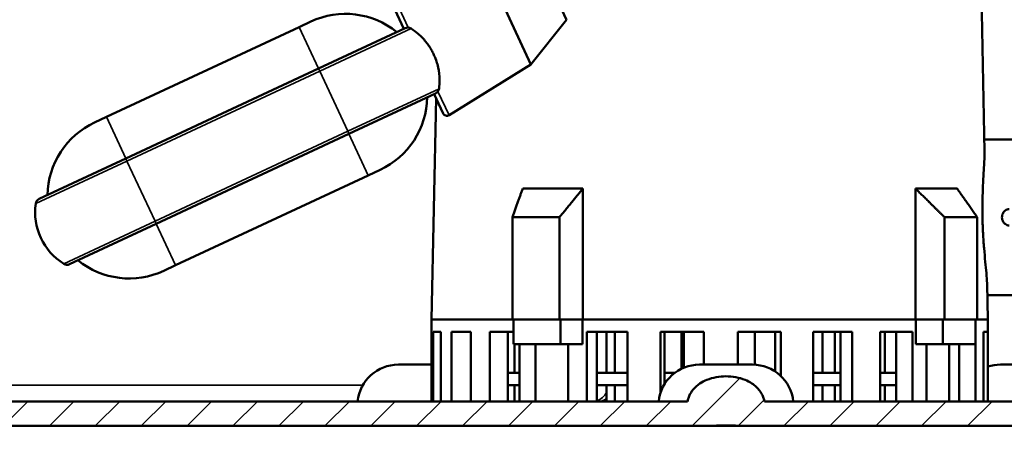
# Model space of a CAD drawing. Header units: millimetres. Extents: x 0 to 2103, y 0 to 1485.
# Tile 12 of 65: x 803 to 1044, y 501 to 607. Entities that reach past the tile are written whole.
import ezdxf

# ---------------------------------------------------------------- set-up
doc = ezdxf.new("R2010")
doc.units = ezdxf.units.MM
doc.header["$LTSCALE"] = 2.5
for name, color, linetype, lineweight in [('AM_0', 7, 'Continuous', 50), ('AM_4', 7, 'Continuous', 35), ('AM_5', 7, 'Continuous', 35), ('AM_8', 7, 'Continuous', 25)]:
    doc.layers.add(name, color=color, linetype=linetype, lineweight=lineweight)
doc.styles.add('7 mm', font='arial.ttf')
doc.dimstyles.new('Schriftgröße 7', dxfattribs={"dimscale": 2.5, "dimtxt": 7, "dimasz": 2.5, "dimexe": 1.5, "dimexo": 1, "dimgap": 0.7, "dimtad": 1, "dimrnd": 1e-08, "dimtxsty": '7 mm', "dimcen": 0.09, "dimdle": 10, "dimclrd": 256, "dimclre": 256, "dimclrt": 7, "dimadec": 1, "dimazin": 2, "dimtfac": 0.357143, "dimtdec": 3, "dimtmove": 0, "dimatfit": 3, "dimfxl": 1, "dimtolj": 1, "dimtzin": 0, "dimlwd": -1, "dimlwe": -1, "dimarcsym": 0})

# ---------------------------------------------------------------- blocks, each defined once
blk = doc.blocks.new('*D64')
at = {"layer": 'AM_5', "transparency": 16777216}
for p, q in [((833.4, 939.37), (685.15, 939.37)), ((688.9, 933.12), (688.9, 513.62)), ((783.4, 507.37), (685.15, 507.37))]:
    blk.add_line(p, q, dxfattribs=at)
for points in [[(687.86, 933.12), (689.94, 933.12), (688.9, 939.37)], [(687.86, 513.62), (689.94, 513.62), (688.9, 507.37)]]:
    blk.add_solid(points, dxfattribs=at)
at = {"layer": 'Defpoints', "color": 0, "transparency": 16777216}
for p in [(835.9, 939.37), (688.9, 507.37), (785.9, 507.37)]:
    blk.add_point(p, dxfattribs=at)
at = {"layer": 'AM_5', "color": 7, "transparency": 16777216, "insert": (678.21, 703.77), "char_height": 17.5, "attachment_point": 4, "rotation": 90, "style": '7 mm'}
blk.add_mtext('\\A1;432', dxfattribs=at)
blk = doc.blocks.new('*D65')
at = {"layer": 'AM_5', "transparency": 16777216}
for p, q in [((775.9, 514.87), (775.9, 448.62)), ((1175.9, 514.87), (1175.9, 448.62)), ((782.15, 452.37), (1169.65, 452.37))]:
    blk.add_line(p, q, dxfattribs=at)
for points in [[(782.15, 453.41), (782.15, 451.32), (775.9, 452.37)], [(1169.65, 453.41), (1169.65, 451.32), (1175.9, 452.37)]]:
    blk.add_solid(points, dxfattribs=at)
at = {"layer": 'Defpoints', "color": 0, "transparency": 16777216}
for p in [(775.9, 517.37), (1175.9, 517.37), (1175.9, 452.37)]:
    blk.add_point(p, dxfattribs=at)
at = {"layer": 'AM_5', "color": 7, "transparency": 16777216, "insert": (956.24, 463.05), "char_height": 17.5, "attachment_point": 4, "style": '7 mm'}
blk.add_mtext('\\A1;400', dxfattribs=at)

msp = doc.modelspace()

# ---------------------------------------------------------------- hatches: boundary and pattern name
at = {"layer": 'AM_8'}
h = msp.add_hatch(dxfattribs=at)
h.set_pattern_fill('ANSI31', color=256, scale=63.5, style=0)
h.set_pattern_definition([(45, (0, 0), (-5.61266, 5.61266), [])])
edge = h.paths.add_edge_path()
edge.add_ellipse((850.3968, 909.3655), major_axis=(-2, 0), ratio=1, start_angle=0, end_angle=90)
edge.add_line((850.3968, 907.3655), (856.985, 907.3655))
edge.add_spline(control_points=[(856.985, 907.3655), (857.2798, 907.3655), (857.6279, 907.3028), (858.1611, 907.0991), (858.4448, 906.9281), (858.8348, 906.5696), (859.0162, 906.325), (859.2168, 905.8782), (859.2777, 905.6015), (859.2777, 905.3655)], knot_values=[0.31748805, 0.31748805, 0.31748805, 0.31748805, 0.4059175, 0.4059175, 0.48871987, 0.48871987, 0.56484395, 0.56484395, 0.63566172, 0.63566172, 0.63566172, 0.63566172], degree=3, periodic=0)
edge.add_line((859.2777, 905.3655), (859.2777, 902.3655))
edge.add_spline(control_points=[(859.2777, 902.3655), (859.2777, 902.1297), (859.3386, 901.8533), (859.5389, 901.4068), (859.7201, 901.1625), (860.1105, 900.8038), (860.3951, 900.6329), (860.9318, 900.4283), (861.2836, 900.3655), (861.5814, 900.3655)], knot_values=[0, 0, 0, 0, 0.07074831, 0.07074831, 0.1468011, 0.1468011, 0.22979095, 0.22979095, 0.31912671, 0.31912671, 0.31912671, 0.31912671], degree=3, periodic=0)
edge.add_line((861.5814, 900.3655), (867.3933, 900.3655))
edge.add_spline(control_points=[(867.3933, 900.3655), (867.6972, 900.3655), (868.0563, 900.3019), (868.6041, 900.0956), (868.8949, 899.9236), (869.2925, 899.5633), (869.477, 899.3191), (869.6797, 898.8739), (869.7412, 898.5997), (869.7412, 898.3655)], knot_values=[0.32147905, 0.32147905, 0.32147905, 0.32147905, 0.41265072, 0.41265072, 0.49709843, 0.49709843, 0.57361002, 0.57361002, 0.64386812, 0.64386812, 0.64386812, 0.64386812], degree=3, periodic=0)
edge.add_line((869.7412, 898.3655), (869.7412, 877.3655))
edge.add_spline(control_points=[(869.7412, 877.3655), (869.7412, 876.7825), (869.8054, 876.1469), (870.0785, 874.9073), (870.2873, 874.3031), (870.7911, 873.1943), (871.1419, 872.5937), (871.9682, 871.4841), (872.4432, 870.9747), (873.441, 870.073), (874.0655, 869.609), (875.3968, 868.8169), (876.1033, 868.4883), (877.5121, 867.9627), (878.3512, 867.7312), (880.059, 867.4328), (880.9276, 867.3655), (881.7214, 867.3655)], knot_values=[0, 0, 0, 0, 0.17490125, 0.17490125, 0.34980251, 0.34980251, 0.54027679, 0.54027679, 0.73075108, 0.73075108, 0.94372192, 0.94372192, 1.15669276, 1.15669276, 1.39482562, 1.39482562, 1.63295848, 1.63295848, 1.63295848, 1.63295848], degree=3, periodic=0)
edge.add_line((881.7214, 867.3655), (881.7214, 864.3655))
edge.add_line((881.7214, 864.3655), (870.5341, 864.3655))
edge.add_spline(control_points=[(870.5341, 864.3655), (869.5176, 864.9835), (868.5662, 865.7018), (867.0142, 867.1184), (866.2626, 867.9337), (864.9568, 869.7075), (864.4033, 870.6665), (863.6049, 872.4427), (863.2731, 873.4145), (862.8393, 875.4076), (862.7376, 876.4289), (862.7376, 877.3655)], knot_values=[-1.49559584, -1.49559584, -1.49559584, -1.49559584, -1.16842364, -1.16842364, -0.86519482, -0.86519482, -0.56196601, -0.56196601, -0.28098301, -0.28098301, 0, 0, 0, 0], degree=3, periodic=0)
edge.add_line((862.7376, 877.3655), (862.7376, 894.3655))
edge.add_line((862.7376, 894.3655), (861.5814, 894.3655))
edge.add_spline(control_points=[(861.5814, 894.3655), (860.988, 894.3655), (860.3389, 894.4181), (859.064, 894.6491), (858.4381, 894.8276), (857.3714, 895.2361), (856.8282, 895.4964), (855.8068, 896.1217), (855.3288, 896.4869), (854.5553, 897.2027), (854.1827, 897.6127), (853.5358, 898.5033), (853.2618, 898.984), (852.864, 899.8776), (852.698, 900.3691), (852.5543, 901.0363), (852.5248, 901.2012), (852.5013, 901.3655)], knot_values=[-1.27226412, -1.27226412, -1.27226412, -1.27226412, -1.09422792, -1.09422792, -0.91619172, -0.91619172, -0.7515338, -0.7515338, -0.58687588, -0.58687588, -0.43536713, -0.43536713, -0.28385837, -0.28385837, -0.14192918, -0.14192918, -0.09582796, -0.09582796, -0.09582796, -0.09582796], degree=3, periodic=0)
edge.add_line((852.5013, 901.3655), (850.3968, 901.3655))
edge.add_ellipse((850.3968, 909.3655), major_axis=(0, -8), ratio=1, start_angle=270, end_angle=360, ccw=False)
edge.add_line((842.3968, 909.3655), (842.3968, 911.3655))
edge.add_line((842.3968, 911.3655), (835.3968, 911.3655))
edge.add_ellipse((835.3968, 919.3655), major_axis=(0, -8), ratio=1, start_angle=270.094166, end_angle=360, ccw=False)
edge.add_line((827.3968, 919.3523), (816.454, 889.2873))
edge.add_ellipse((807.9968, 892.3655), major_axis=(8.4572, -3.0782), ratio=1, start_angle=290, end_angle=360, ccw=False)
edge.add_line((807.9968, 883.3655), (784.5968, 883.3655))
edge.add_ellipse((784.5968, 892.3655), major_axis=(0, -9), ratio=1, start_angle=335.311988, end_angle=360, ccw=False)
edge.add_ellipse((770.8968, 879.4787), major_axis=(9.9409, 4.7094), ratio=1, start_angle=334.651281, end_angle=360, ccw=False)
edge.add_line((781.8968, 879.4787), (781.8968, 517.3655))
edge.add_ellipse((785.8968, 517.3655), major_axis=(-4, 0), ratio=1, start_angle=0, end_angle=90)
edge.add_line((785.8968, 513.3655), (966.4974, 513.3655))
edge.add_spline(control_points=[(966.4974, 513.3655), (966.5474, 513.6496), (966.6191, 513.928), (966.8008, 514.4827), (966.9357, 514.8066), (967.2603, 515.4261), (967.4499, 515.7217), (967.885, 516.3077), (968.1841, 516.6436), (968.8401, 517.2542), (969.1969, 517.5291), (970.0314, 518.0846), (970.6622, 518.4121), (971.9087, 518.9199), (972.7013, 519.149), (974.3187, 519.442), (975.1432, 519.5069), (976.6503, 519.5069), (977.4748, 519.442), (979.0922, 519.149), (979.8849, 518.9199), (981.1313, 518.4121), (981.7622, 518.0846), (982.5966, 517.5291), (982.9534, 517.2542), (983.6095, 516.6436), (983.9085, 516.3077), (984.3437, 515.7217), (984.5332, 515.4261), (984.8578, 514.8066), (984.9927, 514.4827), (985.1744, 513.928), (985.2462, 513.6496), (985.2961, 513.3655)], knot_values=[1.33568633, 1.33568633, 1.33568633, 1.33568633, 1.41486401, 1.41486401, 1.51079485, 1.51079485, 1.60672569, 1.60672569, 1.72977229, 1.72977229, 1.8528189, 1.8528189, 2.03051262, 2.03051262, 2.25658575, 2.25658575, 2.48265888, 2.48265888, 2.708732, 2.708732, 2.93480513, 2.93480513, 3.11249885, 3.11249885, 3.23554546, 3.23554546, 3.35859206, 3.35859206, 3.4545229, 3.4545229, 3.55045374, 3.55045374, 3.62963143, 3.62963143, 3.62963143, 3.62963143], degree=3, periodic=0)
edge.add_line((985.2961, 513.3655), (1165.8968, 513.3655))
edge.add_ellipse((1165.8968, 517.3655), major_axis=(0, -4), ratio=1, start_angle=0, end_angle=90)
edge.add_line((1169.8968, 517.3655), (1169.8968, 879.4787))
edge.add_ellipse((1180.8968, 879.4787), major_axis=(-11, 0), ratio=1, start_angle=334.651281, end_angle=360, ccw=False)
edge.add_ellipse((1167.1968, 892.3655), major_axis=(3.7591, -8.1774), ratio=1, start_angle=335.311988, end_angle=360, ccw=False)
edge.add_line((1167.1968, 883.3655), (1143.7968, 883.3655))
edge.add_ellipse((1143.7968, 892.3655), major_axis=(0, -9), ratio=1, start_angle=290, end_angle=360, ccw=False)
edge.add_line((1135.3395, 889.2873), (1124.3968, 919.3523))
edge.add_ellipse((1116.3968, 919.3655), major_axis=(8, -0.0131), ratio=1, start_angle=270.094166, end_angle=360, ccw=False)
edge.add_line((1116.3968, 911.3655), (1109.3968, 911.3655))
edge.add_line((1109.3968, 911.3655), (1109.3968, 909.3655))
edge.add_ellipse((1101.3968, 909.3655), major_axis=(8, 0), ratio=1, start_angle=270, end_angle=360, ccw=False)
edge.add_line((1101.3968, 901.3655), (1099.2922, 901.3655))
edge.add_spline(control_points=[(1099.2922, 901.3655), (1099.2687, 901.2012), (1099.2393, 901.0363), (1099.0955, 900.3691), (1098.9295, 899.8776), (1098.5318, 898.984), (1098.2577, 898.5033), (1097.6108, 897.6127), (1097.2382, 897.2027), (1096.4647, 896.4869), (1095.9867, 896.1217), (1094.9653, 895.4964), (1094.4222, 895.2361), (1093.3554, 894.8276), (1092.7296, 894.6491), (1091.4546, 894.4181), (1090.8056, 894.3655), (1090.2121, 894.3655)], knot_values=[0.09582796, 0.09582796, 0.09582796, 0.09582796, 0.14192918, 0.14192918, 0.28385837, 0.28385837, 0.43536713, 0.43536713, 0.58687588, 0.58687588, 0.7515338, 0.7515338, 0.91619172, 0.91619172, 1.09422792, 1.09422792, 1.27226412, 1.27226412, 1.27226412, 1.27226412], degree=3, periodic=0)
edge.add_line((1090.2121, 894.3655), (1089.0559, 894.3655))
edge.add_line((1089.0559, 894.3655), (1089.0559, 877.3655))
edge.add_spline(control_points=[(1089.0559, 877.3655), (1089.0559, 876.4289), (1088.9542, 875.4076), (1088.5204, 873.4145), (1088.1886, 872.4427), (1087.3902, 870.6665), (1086.8367, 869.7075), (1085.5309, 867.9337), (1084.7793, 867.1184), (1083.2273, 865.7018), (1082.2759, 864.9835), (1081.2595, 864.3655)], knot_values=[0, 0, 0, 0, 0.28098301, 0.28098301, 0.56196601, 0.56196601, 0.86519482, 0.86519482, 1.16842364, 1.16842364, 1.49559584, 1.49559584, 1.49559584, 1.49559584], degree=3, periodic=0)
edge.add_line((1081.2595, 864.3655), (1070.0721, 864.3655))
edge.add_line((1070.0721, 864.3655), (1070.0721, 867.3655))
edge.add_spline(control_points=[(1070.0721, 867.3655), (1070.8659, 867.3655), (1071.7345, 867.4328), (1073.4423, 867.7312), (1074.2814, 867.9627), (1075.6903, 868.4883), (1076.3967, 868.8169), (1077.728, 869.609), (1078.3525, 870.073), (1079.3503, 870.9747), (1079.8253, 871.4841), (1080.6516, 872.5937), (1081.0025, 873.1943), (1081.5062, 874.3031), (1081.715, 874.9073), (1081.9881, 876.1469), (1082.0523, 876.7825), (1082.0523, 877.3655)], knot_values=[-1.63295848, -1.63295848, -1.63295848, -1.63295848, -1.39482562, -1.39482562, -1.15669276, -1.15669276, -0.94372192, -0.94372192, -0.73075108, -0.73075108, -0.54027679, -0.54027679, -0.34980251, -0.34980251, -0.17490125, -0.17490125, 0, 0, 0, 0], degree=3, periodic=0)
edge.add_line((1082.0523, 877.3655), (1082.0523, 898.3655))
edge.add_spline(control_points=[(1082.0523, 898.3655), (1082.0523, 898.5997), (1082.1138, 898.8739), (1082.3166, 899.3191), (1082.501, 899.5633), (1082.8987, 899.9236), (1083.1894, 900.0956), (1083.7372, 900.3019), (1084.0963, 900.3655), (1084.4002, 900.3655)], knot_values=[-0.64386812, -0.64386812, -0.64386812, -0.64386812, -0.57361002, -0.57361002, -0.49709843, -0.49709843, -0.41265072, -0.41265072, -0.32147905, -0.32147905, -0.32147905, -0.32147905], degree=3, periodic=0)
edge.add_line((1084.4002, 900.3655), (1090.2121, 900.3655))
edge.add_spline(control_points=[(1090.2121, 900.3655), (1090.5099, 900.3655), (1090.8617, 900.4283), (1091.3984, 900.6329), (1091.683, 900.8038), (1092.0734, 901.1625), (1092.2546, 901.4068), (1092.455, 901.8533), (1092.5158, 902.1297), (1092.5158, 902.3655)], knot_values=[-0.31912671, -0.31912671, -0.31912671, -0.31912671, -0.22979095, -0.22979095, -0.1468011, -0.1468011, -0.07074831, -0.07074831, 0, 0, 0, 0], degree=3, periodic=0)
edge.add_line((1092.5158, 902.3655), (1092.5158, 905.3655))
edge.add_spline(control_points=[(1092.5158, 905.3655), (1092.5158, 905.6015), (1092.5768, 905.8782), (1092.7774, 906.325), (1092.9588, 906.5696), (1093.3487, 906.9281), (1093.6324, 907.0991), (1094.1656, 907.3028), (1094.5137, 907.3655), (1094.8085, 907.3655)], knot_values=[-0.63566172, -0.63566172, -0.63566172, -0.63566172, -0.56484395, -0.56484395, -0.48871987, -0.48871987, -0.4059175, -0.4059175, -0.31748805, -0.31748805, -0.31748805, -0.31748805], degree=3, periodic=0)
edge.add_line((1094.8085, 907.3655), (1101.3968, 907.3655))
edge.add_ellipse((1101.3968, 909.3655), major_axis=(0, -2), ratio=1, start_angle=0, end_angle=90)
edge.add_line((1103.3968, 909.3655), (1103.3968, 915.3655))
edge.add_ellipse((1105.3968, 915.3655), major_axis=(-2, 0), ratio=1, start_angle=270, end_angle=360, ccw=False)
edge.add_line((1105.3968, 917.3655), (1113.8968, 917.3655))
edge.add_line((1113.8968, 917.3655), (1116.3968, 917.3655))
edge.add_ellipse((1116.3968, 919.3655), major_axis=(0, -2), ratio=1, start_angle=0, end_angle=48.590378)
edge.add_ellipse((1116.3968, 919.3655), major_axis=(1.5, -1.3229), ratio=1, start_angle=0, end_angle=41.409622)
edge.add_line((1118.3968, 919.3655), (1118.3968, 936.3655))
edge.add_ellipse((1121.3968, 936.3655), major_axis=(-3, 0), ratio=1, start_angle=270, end_angle=360, ccw=False)
edge.add_line((1121.3968, 939.3655), (1121.397, 939.3655))
edge.add_ellipse((1121.397, 936.3655), major_axis=(0, 3), ratio=1, start_angle=290, end_angle=360, ccw=False)
edge.add_line((1124.2161, 937.3915), (1140.9777, 891.3394))
edge.add_ellipse((1143.7968, 892.3655), major_axis=(-2.8191, -1.0261), ratio=1, start_angle=0, end_angle=70)
edge.add_line((1143.7968, 889.3655), (1167.1968, 889.3655))
edge.add_ellipse((1167.1968, 892.3655), major_axis=(0, -3), ratio=1, start_angle=0, end_angle=70)
edge.add_line((1170.0158, 891.3394), (1178.7701, 915.3915))
edge.add_ellipse((1181.5892, 914.3655), major_axis=(-2.8191, 1.0261), ratio=1, start_angle=290, end_angle=360, ccw=False)
edge.add_line((1181.5892, 917.3655), (1195.466, 917.3655))
edge.add_ellipse((1195.466, 906.3655), major_axis=(0, 11), ratio=1, start_angle=210, end_angle=360, ccw=False)
edge.add_line((1200.966, 896.8392), (1178.3968, 883.8089))
edge.add_ellipse((1180.8968, 879.4787), major_axis=(-2.5, 4.3301), ratio=1, start_angle=0, end_angle=60)
edge.add_line((1175.8968, 879.4787), (1175.8968, 517.3655))
edge.add_ellipse((1165.8968, 517.3655), major_axis=(10, 0), ratio=1, start_angle=270, end_angle=360, ccw=False)
edge.add_line((1165.8968, 507.3655), (981.1883, 507.3655))
edge.add_spline(control_points=[(981.1883, 507.3655), (980.6886, 507.3655), (980.0891, 507.3806), (978.4357, 507.436), (977.0514, 507.4925), (975.8968, 507.4925), (974.7422, 507.4925), (973.3578, 507.436), (971.7044, 507.3806), (971.105, 507.3655), (970.6053, 507.3655)], knot_values=[-0.49629123, -0.49629123, -0.49629123, -0.49629123, -0.34637833, -0.34637833, 0, 0, 0, 0.34637833, 0.34637833, 0.49629123, 0.49629123, 0.49629123, 0.49629123], degree=3, periodic=0)
edge.add_line((970.6053, 507.3655), (785.8968, 507.3655))
edge.add_ellipse((785.8968, 517.3655), major_axis=(0, -10), ratio=1, start_angle=270, end_angle=360, ccw=False)
edge.add_line((775.8968, 517.3655), (775.8968, 879.4787))
edge.add_ellipse((770.8968, 879.4787), major_axis=(5, 0), ratio=1, start_angle=0, end_angle=60)
edge.add_line((773.3968, 883.8089), (750.8275, 896.8392))
edge.add_ellipse((756.3275, 906.3655), major_axis=(-5.5, -9.5263), ratio=1, start_angle=210, end_angle=360, ccw=False)
edge.add_line((756.3275, 917.3655), (770.2044, 917.3655))
edge.add_ellipse((770.2044, 914.3655), major_axis=(0, 3), ratio=1, start_angle=290, end_angle=360, ccw=False)
edge.add_line((773.0234, 915.3915), (781.7777, 891.3394))
edge.add_ellipse((784.5968, 892.3655), major_axis=(-2.8191, -1.0261), ratio=1, start_angle=0, end_angle=70)
edge.add_line((784.5968, 889.3655), (807.9968, 889.3655))
edge.add_ellipse((807.9968, 892.3655), major_axis=(0, -3), ratio=1, start_angle=0, end_angle=70)
edge.add_line((810.8158, 891.3394), (827.5774, 937.3915))
edge.add_ellipse((830.3965, 936.3655), major_axis=(-2.8191, 1.0261), ratio=1, start_angle=290, end_angle=360, ccw=False)
edge.add_line((830.3965, 939.3655), (830.3968, 939.3655))
edge.add_ellipse((830.3968, 936.3655), major_axis=(0, 3), ratio=1, start_angle=270, end_angle=360, ccw=False)
edge.add_line((833.3968, 936.3655), (833.3968, 919.3655))
edge.add_ellipse((835.3968, 919.3655), major_axis=(-2, 0), ratio=1, start_angle=0, end_angle=41.409622)
edge.add_ellipse((835.3968, 919.3655), major_axis=(-1.5, -1.3229), ratio=1, start_angle=0, end_angle=48.590378)
edge.add_line((835.3968, 917.3655), (837.8968, 917.3655))
edge.add_line((837.8968, 917.3655), (846.3968, 917.3655))
edge.add_ellipse((846.3968, 915.3655), major_axis=(0, 2), ratio=1, start_angle=270, end_angle=360, ccw=False)
edge.add_line((848.3968, 915.3655), (848.3968, 909.3655))
edge = h.paths.add_edge_path(flags=0)
edge.add_ellipse((1167.1968, 892.3655), major_axis=(8.4572, -3.0782), ratio=1, start_angle=358.838466, end_angle=360)
edge.add_line((1175.654, 889.2873), (1183.6898, 911.3655))
edge.add_line((1183.6898, 911.3655), (1195.466, 911.3655))
edge.add_ellipse((1195.466, 906.3655), major_axis=(2.5, -4.3301), ratio=1, start_angle=0, end_angle=150, ccw=False)
edge.add_line((1197.966, 902.0354), (1175.5899, 889.1165))
edge = h.paths.add_edge_path(flags=0)
edge.add_ellipse((784.5968, 892.3655), major_axis=(-8.3931, -3.249), ratio=1, start_angle=358.838466, end_angle=360)
edge.add_line((776.2037, 889.1165), (753.8275, 902.0354))
edge.add_ellipse((756.3275, 906.3655), major_axis=(0, 5), ratio=1, start_angle=0, end_angle=150, ccw=False)
edge.add_line((756.3275, 911.3655), (768.1037, 911.3655))
edge.add_line((768.1037, 911.3655), (776.1395, 889.2873))

# ---------------------------------------------------------------- linework, layer by layer
at = {"layer": 'AM_0'}
for p, q in [((1037.9208, 634.1455), (1039.1094, 574.4191)), ((928.1929, 595.7392), (917.87, 617.8766)), ((936.896, 606.6528), (931.8246, 617.5285)), ((897.1121, 604.4312), (894.9133, 609.1467)), ((871.5296, 604.8597), (824.4016, 582.8836)), ((871.5296, 604.8597), (874.4051, 606.2006)), ((876.2629, 594.7091), (897.4457, 604.5868)), ((936.896, 606.6528), (928.1929, 595.7392)), ((876.2629, 594.7091), (829.1349, 572.7329)), ((928.1929, 595.7392), (908.1822, 583.3373)), ((883.701, 578.758), (904.8838, 588.6358)), ((905.0039, 587.5074), (903.9264, 533.3655)), ((906.7491, 583.7647), (904.5502, 588.4802)), ((821.526, 581.5427), (824.4016, 582.8836)), ((883.701, 578.758), (836.573, 556.7819)), ((1048.8199, 577.3655), (1039.0508, 577.3655)), ((807.9521, 562.8552), (829.1349, 572.7329)), ((888.4343, 568.6074), (841.3063, 546.6312)), ((888.4343, 568.6074), (891.3098, 569.9483)), ((940.9068, 565.3655), (926.1965, 565.3655)), ((940.9068, 533.3655), (940.9068, 565.3655)), ((1022.2531, 533.3655), (1022.2531, 565.3655)), ((1032.4391, 565.3655), (1022.2531, 565.3655)), ((815.3901, 546.9042), (836.573, 556.7819)), ((923.6615, 533.3655), (923.6615, 558.3655)), ((935.1715, 558.3655), (923.6615, 558.3655)), ((935.1715, 533.3655), (935.1715, 558.3655)), ((1029.3329, 533.3655), (1029.3329, 558.3655)), ((1037.3028, 558.3655), (1029.3329, 558.3655)), ((1037.3028, 533.3655), (1037.3028, 558.3655)), ((838.4308, 545.2904), (841.3063, 546.6312)), ((1039.7529, 542.0858), (1039.9264, 533.3655)), ((1048.8199, 539.3655), (1039.807, 539.3655)), ((903.9264, 533.3655), (923.6615, 533.3655)), ((903.9264, 533.3655), (923.6615, 533.3655)), ((903.9264, 533.3655), (903.9264, 513.3655)), ((923.6615, 533.3655), (935.1715, 533.3655)), ((923.9474, 533.3655), (923.9474, 527.3655)), ((940.9068, 533.3655), (935.1715, 533.3655)), ((935.4574, 533.3655), (935.4574, 527.3655)), ((940.7816, 533.3655), (940.7816, 527.3655)), ((940.9068, 533.3655), (1022.2531, 533.3655)), ((940.9068, 533.3655), (1022.2531, 533.3655)), ((1029.3329, 533.3655), (1022.2531, 533.3655)), ((1022.3476, 527.3655), (1022.3476, 533.3655)), ((1028.92, 533.3655), (1028.92, 527.3655)), ((1029.3329, 533.3655), (1037.3028, 533.3655)), ((1036.89, 533.3655), (1036.89, 527.3655)), ((1037.3028, 533.3655), (1039.9264, 533.3655)), ((1037.3028, 533.3655), (1039.9264, 533.3655)), ((1039.9264, 533.3655), (1039.9264, 513.3655)), ((904.2745, 530.3655), (906.1823, 530.3655)), ((904.2745, 513.3655), (904.2745, 530.3655)), ((906.1823, 530.3655), (906.1823, 513.3655)), ((908.7893, 530.3655), (913.517, 530.3655)), ((908.7893, 513.3655), (908.7893, 530.3655)), ((913.517, 530.3655), (913.517, 513.3655)), ((918.1957, 530.3655), (923.9474, 530.3655)), ((918.1957, 513.3655), (918.1957, 530.3655)), ((922.5415, 520.3655), (922.5415, 530.3655)), ((941.9037, 530.3655), (951.818, 530.3655)), ((941.9037, 513.3655), (941.9037, 530.3655)), ((944.332, 520.3655), (944.332, 530.3655)), ((946.6737, 520.3655), (946.6737, 530.3655)), ((948.7162, 520.3655), (948.7162, 530.3655)), ((951.818, 530.3655), (951.818, 513.3655)), ((959.8843, 530.3655), (970.502, 530.3655)), ((959.8843, 515.4499), (959.8843, 530.3655)), ((960.8583, 520.3655), (960.8583, 530.3655)), ((965.0549, 521.3737), (965.0549, 530.3655)), ((965.6107, 521.6211), (965.6107, 530.3655)), ((970.502, 530.3655), (970.502, 522.3655)), ((978.7979, 530.3655), (989.2964, 530.3655)), ((978.7979, 522.3655), (978.7979, 530.3655)), ((982.9945, 522.3476), (982.9945, 530.3655)), ((987.8915, 520.7206), (987.8915, 530.3655)), ((989.2964, 530.3655), (989.2964, 519.6039)), ((997.1791, 530.3655), (1006.7451, 530.3655)), ((997.1791, 513.3655), (997.1791, 530.3655)), ((999.5208, 520.3655), (999.5208, 530.3655)), ((1002.482, 520.3655), (1002.482, 530.3655)), ((1003.9288, 520.3655), (1003.9288, 530.3655)), ((1006.7451, 530.3655), (1006.7451, 513.3655)), ((1013.6038, 530.3655), (1021.4961, 530.3655)), ((1013.6038, 513.3655), (1013.6038, 530.3655)), ((1014.7108, 520.3655), (1014.7108, 530.3655)), ((1017.4868, 520.3655), (1017.4868, 530.3655)), ((1021.4961, 530.3655), (1021.4961, 513.3655)), ((1038.8517, 530.3655), (1039.9115, 530.3655)), ((1038.8517, 513.3655), (1038.8517, 530.3655)), ((1039.9115, 530.3655), (1039.9115, 513.3655)), ((935.4574, 527.3655), (923.9474, 527.3655)), ((924.1991, 527.3655), (924.1991, 520.3655)), ((925.377, 527.3655), (925.377, 513.3655)), ((929.3183, 513.3655), (929.3183, 527.3655)), ((935.4574, 527.3655), (940.7816, 527.3655)), ((937.31, 527.3655), (937.31, 513.3655)), ((1022.3476, 527.3655), (1028.92, 527.3655)), ((1024.9222, 513.3655), (1024.9222, 527.3655)), ((1036.89, 527.3655), (1028.92, 527.3655)), ((1030.4559, 527.3655), (1030.4559, 513.3655)), ((1032.9398, 513.3655), (1032.9398, 527.3655)), ((1036.8852, 527.3655), (1036.8852, 513.3655)), ((903.9264, 522.3655), (895.7846, 522.3655)), ((925.377, 520.3655), (922.5415, 520.3655)), ((922.5415, 517.3655), (922.5415, 520.3655)), ((951.818, 520.3655), (944.332, 520.3655)), ((944.332, 517.3655), (944.332, 520.3655)), ((963.3968, 520.3655), (960.8583, 520.3655)), ((960.8583, 517.5708), (960.8583, 520.3655)), ((982.3968, 522.3655), (969.3968, 522.3655)), ((1003.9288, 520.3655), (997.1791, 520.3655)), ((1003.9288, 517.3655), (1003.9288, 520.3655)), ((1017.4868, 520.3655), (1013.6038, 520.3655)), ((1017.4868, 517.3655), (1017.4868, 520.3655)), ((1056.0089, 522.3655), (1043.0089, 522.3655)), ((925.377, 517.3655), (922.5415, 517.3655)), ((922.5415, 513.3655), (922.5415, 517.3655)), ((924.1991, 517.3655), (924.1991, 513.3655)), ((951.818, 517.3655), (944.332, 517.3655)), ((944.332, 513.3655), (944.332, 517.3655)), ((946.6737, 513.3655), (946.6737, 517.3655)), ((948.7162, 513.3655), (948.7162, 517.3655)), ((1003.9288, 517.3655), (997.1791, 517.3655)), ((999.5208, 513.3655), (999.5208, 517.3655)), ((1002.482, 513.3655), (1002.482, 517.3655)), ((1003.9288, 513.3655), (1003.9288, 517.3655)), ((1017.4868, 517.3655), (1013.6038, 517.3655)), ((1014.7108, 513.3655), (1014.7108, 517.3655)), ((1017.4868, 513.3655), (1017.4868, 517.3655)), ((785.8968, 513.3655), (966.4974, 513.3655)), ((985.2961, 513.3655), (1165.8968, 513.3655)), ((970.6053, 507.3655), (785.8968, 507.3655)), ((970.6053, 507.3655), (981.1883, 507.3655)), ((1165.8968, 507.3655), (981.1883, 507.3655))]:
    msp.add_line(p, q, dxfattribs=at)
for centre, radius, start, end in [((882.8575, 588.0744), 20, 51.103873, 115), ((898.0796, 603.2273), 1.5, 57.734079, 115), ((890.8727, 591.812), 15, 49.315846, 57.734079), ((890.8727, 591.812), 15, 352.265922, 0.68418), ((882.8575, 588.0744), 20, 295, 358.89611), ((904.2499, 589.9952), 1.5, 295, 352.265922), ((907.6554, 584.1873), 1, 205, 301.788975), ((829.9784, 563.4165), 20, 115, 178.896127), ((821.9632, 559.679), 15, 172.265921, 237.734078), ((808.586, 561.4957), 1.5, 115, 172.265921), ((814.7562, 548.2636), 1.5, 237.734078, 295), ((829.9784, 563.4165), 20, 231.10389, 295), ((895.7846, 512.3655), 10, 90, 174.26083), ((969.3968, 512.3655), 10, 90, 174.26083), ((982.3968, 512.3655), 10, 5.73917, 90), ((1043.0089, 512.3655), 10, 90, 107.953881)]:
    msp.add_arc(centre, radius, start, end, dxfattribs=at)
for points, knots in [([(900.651, 603.1867), (900.9757, 602.9076), (901.2909, 602.6107), (902.2444, 601.6265), (902.8378, 600.8846), (903.6079, 599.7074), (903.8351, 599.325), (904.1981, 598.6497), (904.3411, 598.3626), (904.6148, 597.768), (904.7445, 597.4609), (905.0408, 596.6907), (905.195, 596.2252), (905.6073, 594.7472), (905.779, 593.7328), (905.8594, 592.481), (905.8687, 592.2353), (905.8716, 591.9911)], [0.15174797, 0.15174797, 0.15174797, 0.15174797, 0.28880995, 0.28880995, 0.58075876, 0.58075876, 0.71491012, 0.71491012, 0.81125911, 0.81125911, 0.91141578, 0.91141578, 1.05954243, 1.05954243, 1.37746365, 1.37746365, 1.45556235, 1.45556235, 1.45556235, 1.45556235]), ([(1038.6243, 558.2008), (1038.6014, 559.3645), (1038.5968, 560.5645), (1038.6249, 562.9429), (1038.6575, 564.1213), (1038.7459, 566.3714), (1038.8015, 567.4452), (1038.9123, 569.4217), (1038.9672, 570.3244), (1039.0682, 572.1745), (1039.1102, 573.1171), (1039.1138, 574.0915), (1039.1126, 574.2586), (1039.1093, 574.4189)], [0, 0, 0, 0, 0.34920171, 0.34920171, 0.69840342, 0.69840342, 1.04760514, 1.04760514, 1.39680685, 1.39680685, 1.85863079, 1.85863079, 1.95886488, 1.95886488, 1.95886488, 1.95886488]), ([(1045.1744, 560.3655), (1044.9954, 560.3655), (1044.817, 560.3354), (1044.4843, 560.2266), (1044.3329, 560.146), (1044.0525, 559.9489), (1043.9335, 559.8291), (1043.7127, 559.5533), (1043.6276, 559.3976), (1043.4779, 559.0431), (1043.4311, 558.8472), (1043.3799, 558.4304), (1043.3838, 558.2103), (1043.4568, 557.7631), (1043.5234, 557.5354), (1043.7579, 557.1085), (1043.9025, 556.9092), (1044.2811, 556.6121), (1044.4684, 556.5051), (1044.8404, 556.3917), (1045.0071, 556.3655), (1045.1744, 556.3655)], [0, 0, 0, 0, 0.18396755, 0.18396755, 0.38080998, 0.38080998, 0.6181071, 0.6181071, 0.93248844, 0.93248844, 1.35834277, 1.35834277, 1.85017942, 1.85017942, 2.33827306, 2.33827306, 2.72144642, 2.72144642, 2.96971546, 2.96971546, 3.14159265, 3.14159265, 3.14159265, 3.14159265]), ([(1039.7529, 542.0858), (1039.7517, 542.145), (1039.7502, 542.2053), (1039.7271, 542.9777), (1039.6619, 543.8236), (1039.5014, 545.5727), (1039.4086, 546.4864), (1039.2104, 548.51), (1039.1053, 549.6198), (1038.9139, 551.9618), (1038.8276, 553.1964), (1038.6949, 555.6994), (1038.6486, 556.9678), (1038.6243, 558.2008)], [14.67888951, 14.67888951, 14.67888951, 14.67888951, 14.71707803, 14.71707803, 15.16060697, 15.16060697, 15.53057048, 15.53057048, 15.90053398, 15.90053398, 16.27049749, 16.27049749, 16.64046099, 16.64046099, 16.64046099, 16.64046099]), ([(966.4974, 513.3655), (966.5474, 513.6496), (966.6191, 513.928), (966.8008, 514.4827), (966.9357, 514.8066), (967.2603, 515.4261), (967.4499, 515.7217), (967.885, 516.3077), (968.1841, 516.6436), (968.8401, 517.2542), (969.1969, 517.5291), (970.0314, 518.0846), (970.6622, 518.4121), (971.9087, 518.9199), (972.7013, 519.149), (974.3187, 519.442), (975.1432, 519.5069), (976.6503, 519.5069), (977.4748, 519.442), (979.0922, 519.149), (979.8849, 518.9199), (981.1313, 518.4121), (981.7622, 518.0846), (982.5966, 517.5291), (982.9534, 517.2542), (983.6095, 516.6436), (983.9085, 516.3077), (984.3437, 515.7217), (984.5332, 515.4261), (984.8578, 514.8066), (984.9927, 514.4827), (985.1744, 513.928), (985.2462, 513.6496), (985.2961, 513.3655)], [1.33568633, 1.33568633, 1.33568633, 1.33568633, 1.41486401, 1.41486401, 1.51079485, 1.51079485, 1.60672569, 1.60672569, 1.72977229, 1.72977229, 1.8528189, 1.8528189, 2.03051262, 2.03051262, 2.25658575, 2.25658575, 2.48265888, 2.48265888, 2.708732, 2.708732, 2.93480513, 2.93480513, 3.11249885, 3.11249885, 3.23554546, 3.23554546, 3.35859206, 3.35859206, 3.4545229, 3.4545229, 3.55045374, 3.55045374, 3.62963143, 3.62963143, 3.62963143, 3.62963143]), ([(981.1883, 507.3655), (980.6886, 507.3655), (980.0891, 507.3806), (978.4357, 507.436), (977.0514, 507.4925), (975.8968, 507.4925), (974.7422, 507.4925), (973.3578, 507.436), (971.7044, 507.3806), (971.105, 507.3655), (970.6053, 507.3655)], [-0.496291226, -0.496291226, -0.496291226, -0.496291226, -0.34637833, -0.34637833, 0, 0, 0, 0.34637833, 0.34637833, 0.496291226, 0.496291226, 0.496291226, 0.496291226])]:
    msp.add_open_spline(points, degree=3, knots=knots, dxfattribs=at)
for points, weights in [([(926.1965, 565.3655), (924.9911, 562.0632), (923.6615, 558.3655)], [1, 1.00536364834, 1.00796094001]), ([(935.1715, 558.3655), (938.1795, 562.0632), (940.9068, 565.3655)], [1.00796094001, 1.00536364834, 1]), ([(1022.2531, 565.3655), (1025.6197, 562.0632), (1029.3329, 558.3655)], [1, 1.00536364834, 1.00796094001]), ([(1037.3028, 558.3655), (1034.7519, 562.0632), (1032.4391, 565.3655)], [1.00796094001, 1.00536364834, 1])]:
    msp.add_rational_spline(points, weights, degree=2, dxfattribs=at)
at = {"layer": 'AM_4'}
for p, q in [((895.5071, 610.5193), (898.2106, 604.7216)), ((876.2629, 594.7091), (871.5296, 604.8597)), ((876.554, 594.0847), (898.8804, 604.4957)), ((876.2629, 594.7091), (876.554, 594.0847)), ((876.554, 594.0847), (829.426, 572.1086)), ((876.554, 594.0847), (883.4098, 579.3824)), ((883.4098, 579.3824), (905.7362, 589.7934)), ((905.4787, 589.135), (908.1822, 583.3373)), ((829.1349, 572.7329), (824.4016, 582.8836)), ((883.4098, 579.3824), (836.2818, 557.4062)), ((883.4098, 579.3824), (883.701, 578.758)), ((883.701, 578.758), (888.4343, 568.6074)), ((807.0996, 561.6976), (829.426, 572.1086)), ((829.1349, 572.7329), (829.426, 572.1086)), ((829.426, 572.1086), (836.2818, 557.4062)), ((813.9554, 546.9953), (836.2818, 557.4062)), ((836.2818, 557.4062), (836.573, 556.7819)), ((836.573, 556.7819), (841.3063, 546.6312)), ((785.8968, 517.3655), (887.1244, 517.3655))]:
    msp.add_line(p, q, dxfattribs=at)
for centre, start_param, end_param in [((943.2235, 517.3655), 0.29100078, 1.10391522), ((944.4623, 517.3655), 0, 0.60935346)]:
    msp.add_ellipse(centre, major_axis=(0, -4), ratio=0.96592583, start_param=start_param, end_param=end_param, dxfattribs=at)

# ---------------------------------------------------------------- dimensions: what is measured, and where the dimension line sits
at = {"layer": 'AM_5'}
dim = msp.add_linear_dim(base=(688.8968, 507.3655), p1=(835.8968, 939.3655), p2=(785.8968, 507.3655), angle=90, dimstyle='Schriftgröße 7', override={"dimgap": 0.7, "dimdec": 2, "dimtol": 0, "dimlim": 0, "dimtp": 0, "dimtm": 0, "dimtdec": 3, "dimtofl": 0, "dimatfit": 1}, dxfattribs=at)
dim.commit()
dim.dimension.update_dxf_attribs({"geometry": '*D64', "text_midpoint": (688.8968, 723.3655), "dimtype": 160})
dim = msp.add_linear_dim(base=(1175.8968, 452.3655), p1=(775.8968, 517.3655), p2=(1175.8968, 517.3655), dimstyle='Schriftgröße 7', override={"dimgap": 0.7, "dimdec": 2, "dimtol": 0, "dimlim": 0, "dimtp": 0, "dimtm": 0, "dimtdec": 3, "dimtofl": 0, "dimatfit": 1}, dxfattribs=at)
dim.commit()
dim.dimension.update_dxf_attribs({"geometry": '*D65', "text_midpoint": (975.8968, 452.3655), "dimtype": 160})

doc.saveas('drawing.dxf')
